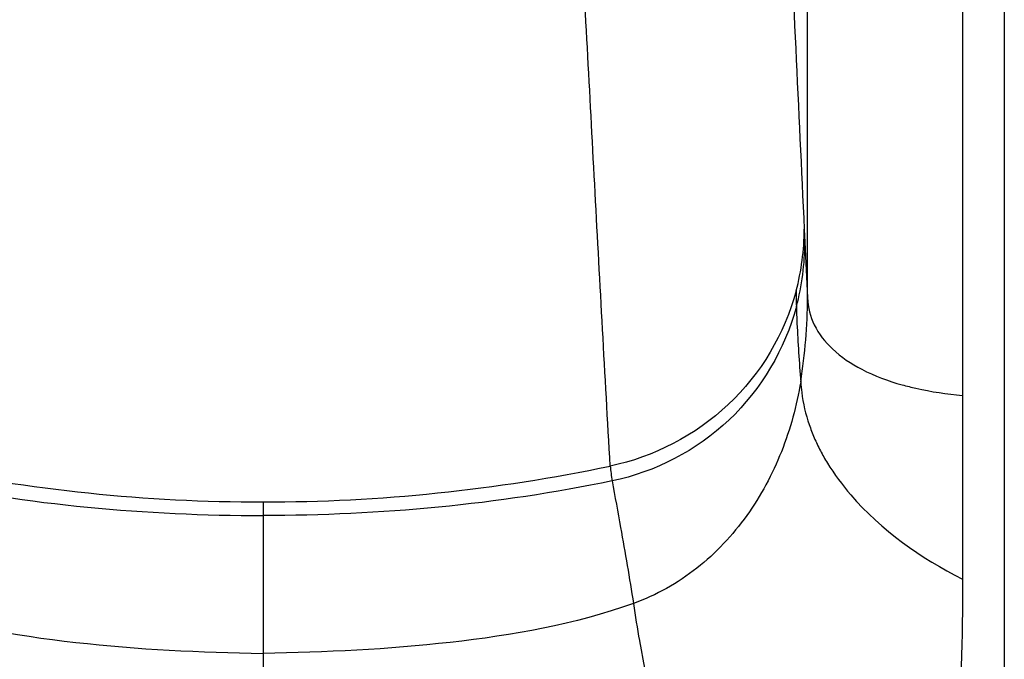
# Model space of a CAD drawing. Header units: millimetres. Extents: x 200 to 737, y 223 to 739.
# Tile 8 of 15: x 365 to 397, y 646 to 667. Entities that reach past the tile are written whole.
import ezdxf

# ---------------------------------------------------------------- set-up
doc = ezdxf.new("R2010")
doc.units = ezdxf.units.MM
doc.header["$LTSCALE"] = 65.395
doc.layers.get('0').update_dxf_attribs({"linetype": 'CONTINUOUS'})
doc.layers.add('FLAECHEN', color=7, linetype='CONTINUOUS')

msp = doc.modelspace()

# ---------------------------------------------------------------- linework, layer by layer
at = {"color": 7, "linetype": 'CONTINUOUS'}
msp.add_line((397.316, 700.277), (397.316, 486.777), dxfattribs=at)
at = {"color": 9, "linetype": 'CONTINUOUS'}
for p, q in [((390.877, 657.965), (390.877, 671.681)), ((395.949, 668.35), (395.949, 648.773)), ((390.771, 660.207), (390.791, 659.789)), ((390.791, 659.789), (390.877, 657.965)), ((373.066, 651.292), (373.066, 620.19))]:
    msp.add_line(p, q, dxfattribs=at)
for centre, radius, start, end in [((382.93, 660.217), 7.841, 345.0385, 359.955), ((382.628, 659.791), 8.163, 345.0283, 359.9812), ((413.373, 658.324), 22.868, 180.3286, 181.6064), ((373.646, 657.982), 17.231, 350.7949, 359.942), ((396.449, 655.704), 5.828, 198.8351, 201.0782), ((396.73, 655.814), 6.13, 201.0979, 205.4407), ((397.028, 655.954), 6.459, 205.4229, 207.5229), ((397.345, 656.122), 6.818, 207.5411, 211.436), ((373.08, 706.921), 55.628, 258.2028, 269.985), ((373.051, 706.921), 55.628, 270.015, 281.7972), ((389.747, 652.904), 5.34, 184.6907, 189.9568), ((428.21, 654.243), 43.48, 188.2888, 189.9125)]:
    msp.add_arc(centre, radius, start, end, dxfattribs=at)
for points in [[(390.214, 672.03), (390.399, 668.089), (390.585, 664.148), (390.771, 660.207)], [(361.645, 651.981), (365.391, 651.204), (369.24, 650.849), (373.066, 650.849)], [(384.487, 651.981), (380.741, 651.204), (376.892, 650.849), (373.066, 650.849)]]:
    msp.add_open_spline(points, degree=3, dxfattribs=at)
for points, knots in [([(384.424, 652.467), (384.256, 655.446), (383.924, 661.403), (383.62, 667.361), (383.427, 670.338)], [0, 0, 0, 0, 0.500085, 1, 1, 1, 1]), ([(390.505, 658.192), (390.131, 656.799), (388.569, 654.162), (385.844, 652.764), (384.424, 652.467)], [0, 0, 0, 0, 0.498721, 1, 1, 1, 1]), ([(390.877, 657.965), (390.89, 657.661), (391.05, 657.028), (391.702, 656.215), (392.702, 655.547), (393.52, 655.249), (393.976, 655.123)], [0, 0, 0, 0, 0.203456, 0.422026, 0.682866, 1, 1, 1, 1]), ([(390.655, 655.226), (390.662, 655.109), (390.705, 654.633), (390.817, 654.163), (390.933, 653.822)], [0, 0, 0, 0, 0.245635, 1, 1, 1, 1]), ([(393.976, 655.123), (394.125, 655.082), (394.774, 654.921), (395.437, 654.824), (395.949, 654.773)], [0, 0, 0, 0, 0.230608, 1, 1, 1, 1]), ([(391.528, 652.566), (391.752, 652.2), (392.925, 650.624), (394.585, 649.459), (395.949, 648.773)], [0, 0, 0, 0, 0.219501, 1, 1, 1, 1]), ([(395.949, 648.773), (395.949, 646.866), (395.842, 643.106), (395.283, 637.62), (394.165, 632.491), (392.76, 629.367), (391.875, 627.996)], [0, 0, 0, 0, 0.267149, 0.526437, 0.771388, 1, 1, 1, 1]), ([(360.948, 647.975), (362.87, 647.288), (366.941, 646.571), (371.02, 646.375), (373.066, 646.341)], [0, 0, 0, 0, 0.499405, 1, 1, 1, 1]), ([(385.184, 647.975), (383.262, 647.288), (379.191, 646.571), (375.112, 646.375), (373.066, 646.341)], [0, 0, 0, 0, 0.499405, 1, 1, 1, 1]), ([(385.379, 646.758), (385.659, 645.149), (386.438, 641.637), (387.494, 638.197), (388.158, 636.353)], [0, 0, 0, 0, 0.454445, 1, 1, 1, 1])]:
    msp.add_open_spline(points, degree=3, knots=knots, dxfattribs=at)
at = {"layer": 'FLAECHEN', "color": 9, "linetype": 'CONTINUOUS'}
for points, knots in [([(390.514, 657.683), (390.141, 656.295), (388.603, 653.669), (385.895, 652.273), (384.487, 651.981)], [0, 0, 0, 0, 0.499769, 1, 1, 1, 1]), ([(390.514, 657.683), (390.519, 657.499), (390.55, 656.679), (390.607, 655.861), (390.655, 655.226)], [0, 0, 0, 0, 0.22388, 1, 1, 1, 1]), ([(390.655, 655.226), (390.528, 654.444), (390.106, 652.903), (388.975, 650.791), (387.335, 649.036), (385.929, 648.241), (385.184, 647.975)], [0, 0, 0, 0, 0.25032, 0.500289, 0.749982, 1, 1, 1, 1]), ([(384.487, 651.981), (384.577, 651.472), (384.827, 650.14), (385.052, 648.803), (385.184, 647.975)], [0, 0, 0, 0, 0.381071, 1, 1, 1, 1])]:
    msp.add_open_spline(points, degree=3, knots=knots, dxfattribs=at)

doc.saveas('drawing.dxf')
